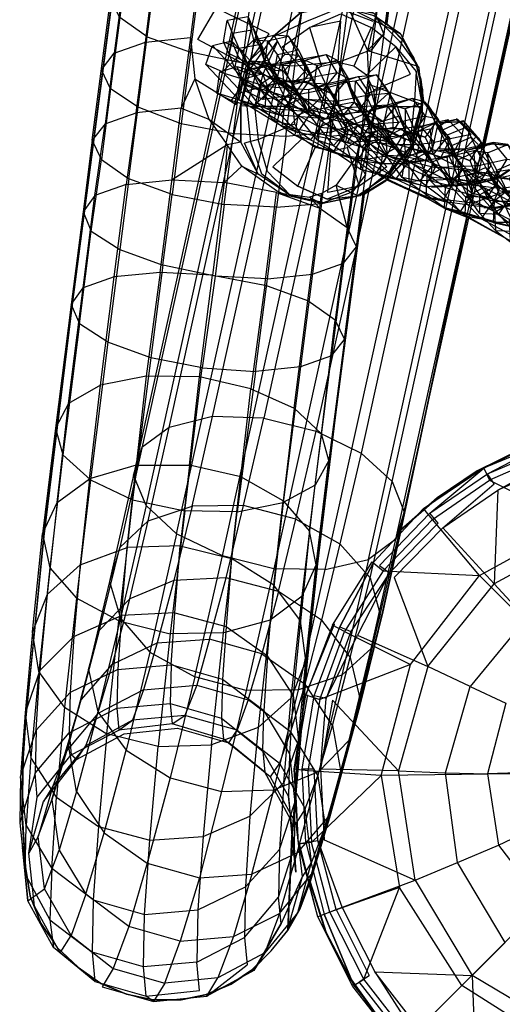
# Model space of a CAD drawing. Header units: metres. Extents: x 0.041 to 0.802, y -0.946 to -0.05.
# Tile 2 of 33: x 0.044 to 0.097, y -0.853 to -0.745. Entities that reach past the tile are written whole.
import ezdxf

# ---------------------------------------------------------------- set-up
doc = ezdxf.new("R2010")
doc.units = ezdxf.units.M
doc.header["$MEASUREMENT"] = 0

# ---------------------------------------------------------------- blocks, each defined once
blk = doc.blocks.new('2ec6b5e0-2e8e-4673-9aa4-a5ee85b61f4b')
at = {"color": 18, "lineweight": 25, "true_color": 0x000000}
for p, q in [((0.07046, -0.74833), (0.06886, -0.74493)), ((0.07066, -0.74983), (0.06946, -0.74633)), ((0.06496, -0.74803), (0.06836, -0.75173)), ((0.06826, -0.74863), (0.06616, -0.74763)), ((0.07056, -0.75023), (0.07176, -0.75223)), ((0.07686, -0.75028), (0.07536, -0.75128)), ((0.06306, -0.75168), (0.06756, -0.75448)), ((0.07966, -0.75203), (0.08276, -0.75733)), ((0.07376, -0.75468), (0.06956, -0.75468)), ((0.08636, -0.76073), (0.08146, -0.75553)), ((0.07786, -0.75958), (0.07966, -0.75918)), ((0.09366, -0.76193), (0.09086, -0.76263)), ((0.07686, -0.76528), (0.08106, -0.76438)), ((0.07096, -0.77348), (0.07196, -0.76568)), ((0.04956, -0.77628), (0.05086, -0.77448)), ((0.08106, -0.81938), (0.07756, -0.83218)), ((0.07126, -0.82778), (0.06616, -0.82368)), ((0.05016, -0.82588), (0.04956, -0.82538)), ((0.07606, -0.82693), (0.07476, -0.82693)), ((0.07576, -0.83838), (0.07896, -0.82728)), ((0.04456, -0.83838), (0.04426, -0.83548)), ((0.08706, -0.83903), (0.09326, -0.84943)), ((0.05216, -0.85008), (0.04836, -0.84698))]:
    blk.add_line(p, q, dxfattribs=at)
for points in [[(0.08136, -0.75628), (0.08236, -0.74848), (0.07896, -0.74978), (0.11466, -0.47608), (0.10966, -0.47658), (0.11316, -0.45188)], [(0.08236, -0.74848), (0.09746, -0.63268), (0.09406, -0.63388), (0.08906, -0.63438), (0.10966, -0.47658), (0.10396, -0.47628), (0.10746, -0.45138)], [(0.08236, -0.74848), (0.08366, -0.74678), (0.08276, -0.74468), (0.09786, -0.62878), (0.09476, -0.62678), (0.11536, -0.46898), (0.11066, -0.46728), (0.07496, -0.74088)], [(0.05786, -0.74708), (0.07296, -0.63128), (0.06996, -0.62918), (0.09056, -0.47138), (0.08956, -0.46928), (0.06896, -0.62708), (0.06996, -0.62918)], [(0.11846, -0.47098), (0.09786, -0.62878), (0.09876, -0.63088), (0.08366, -0.74678)], [(0.07296, -0.75798), (0.07196, -0.76568), (0.07686, -0.76528), (0.07796, -0.75748), (0.07296, -0.75798), (0.07396, -0.75028), (0.06826, -0.74998), (0.08336, -0.63418), (0.07766, -0.63298), (0.09826, -0.47518)], [(0.08136, -0.75628), (0.07796, -0.75748), (0.07896, -0.74978), (0.07396, -0.75028), (0.08906, -0.63438), (0.08336, -0.63418), (0.10396, -0.47628)], [(0.07866, -0.62358), (0.06356, -0.73948), (0.06926, -0.73978), (0.07496, -0.74088), (0.07316, -0.74098), (0.07856, -0.74368), (0.08236, -0.74448), (0.07706, -0.74188), (0.07976, -0.74388), (0.08546, -0.74678)], [(0.06756, -0.75448), (0.06866, -0.75028), (0.07116, -0.74678), (0.06536, -0.74398), (0.06906, -0.74178), (0.06926, -0.73978), (0.08446, -0.62398)], [(0.09476, -0.62678), (0.07966, -0.74258), (0.08276, -0.74468), (0.08186, -0.74858)], [(0.07096, -0.77348), (0.06526, -0.77318), (0.05956, -0.77198), (0.06056, -0.76428), (0.05586, -0.76258), (0.05686, -0.75478), (0.05386, -0.75278), (0.05286, -0.76048), (0.05186, -0.75838), (0.06896, -0.62708)], [(0.06996, -0.62918), (0.05486, -0.74498), (0.05386, -0.74298), (0.05526, -0.74118), (0.05426, -0.74888), (0.05766, -0.74768), (0.05866, -0.73988)], [(0.07296, -0.75798), (0.06726, -0.75768), (0.06826, -0.74998), (0.06256, -0.74878), (0.07766, -0.63298), (0.07296, -0.63128)], [(0.10756, -0.64428), (0.09986, -0.66058), (0.09396, -0.67788), (0.08986, -0.69568), (0.09556, -0.69708), (0.07166, -0.80508)], [(0.08586, -0.79888), (0.10966, -0.69078), (0.10876, -0.69378), (0.11276, -0.67678), (0.10976, -0.67888), (0.11526, -0.66288), (0.12236, -0.64768)], [(0.09296, -0.66268), (0.08876, -0.68048), (0.09436, -0.68068), (0.07056, -0.78868), (0.07626, -0.79008), (0.10006, -0.68198), (0.09436, -0.68068), (0.09846, -0.66298)], [(0.10896, -0.66718), (0.10496, -0.68448), (0.08116, -0.79248), (0.08456, -0.79558), (0.08586, -0.79888), (0.08496, -0.80188), (0.08196, -0.80408), (0.07906, -0.81668), (0.07656, -0.82718), (0.07986, -0.82378), (0.07756, -0.83218), (0.07416, -0.83608)], [(0.07166, -0.80508), (0.06606, -0.80368), (0.08986, -0.69568), (0.08496, -0.69328), (0.08916, -0.67528)], [(0.08798, -0.75423), (0.08976, -0.75651), (0.09155, -0.75612), (0.09395, -0.75813), (0.0945, -0.75902), (0.10973, -0.69114), (0.11341, -0.67535), (0.10941, -0.67865), (0.10512, -0.68154), (0.10056, -0.684), (0.09579, -0.68601), (0.0915, -0.68754), (0.08398, -0.74563), (0.08565, -0.74736), (0.0869, -0.74942), (0.08769, -0.7517), (0.08796, -0.7541)], [(0.08116, -0.79248), (0.07886, -0.80238), (0.07686, -0.81068), (0.07216, -0.80758), (0.06646, -0.80608), (0.06836, -0.79818), (0.07056, -0.78868), (0.06496, -0.78848), (0.08876, -0.68048)], [(0.06037, -0.69431), (0.04969, -0.776), (0.04656, -0.80155), (0.04461, -0.82129), (0.04431, -0.82571), (0.04417, -0.83166), (0.04455, -0.83761), (0.04506, -0.84075), (0.04623, -0.84371), (0.04802, -0.84635), (0.05033, -0.84854), (0.05279, -0.85026), (0.05556, -0.85145), (0.0585, -0.85206), (0.06151, -0.85205), (0.06432, -0.85147), (0.06696, -0.85036), (0.06933, -0.84876), (0.07135, -0.84673), (0.07317, -0.8445), (0.07362, -0.83427), (0.07451, -0.82408), (0.07523, -0.81555), (0.0764, -0.8045), (0.07835, -0.78827), (0.08147, -0.76423), (0.08384, -0.76275), (0.08576, -0.76073), (0.08712, -0.75829), (0.08783, -0.75559), (0.08785, -0.7528), (0.08718, -0.75009), (0.08585, -0.74764), (0.08395, -0.74559), (0.09219, -0.68189)], [(0.08116, -0.68388), (0.05486, -0.80278), (0.05796, -0.79988), (0.06026, -0.78968), (0.08416, -0.68168)], [(0.08456, -0.79558), (0.10836, -0.68758), (0.10496, -0.68448)], [(0.05776, -0.79818), (0.08156, -0.69018), (0.08016, -0.68688), (0.05636, -0.79488), (0.05726, -0.79188)], [(0.06086, -0.69085), (0.04972, -0.77604), (0.04659, -0.80158), (0.04464, -0.82133), (0.04434, -0.82574), (0.04421, -0.8317), (0.04458, -0.83764), (0.04509, -0.84078), (0.04626, -0.84374), (0.04805, -0.84638), (0.05036, -0.84857), (0.05282, -0.85029), (0.05559, -0.85148), (0.05853, -0.85209), (0.06154, -0.85209), (0.06435, -0.85151), (0.06699, -0.85039), (0.06936, -0.84879), (0.07138, -0.84676), (0.0732, -0.84453), (0.07365, -0.83431), (0.07454, -0.82411), (0.07526, -0.81558), (0.07643, -0.80454), (0.07838, -0.78831), (0.0815, -0.76426), (0.08387, -0.76278), (0.08579, -0.76076), (0.08715, -0.75832), (0.08787, -0.75563), (0.08788, -0.75283), (0.08721, -0.75013), (0.08588, -0.74767), (0.08398, -0.74563), (0.0915, -0.68754)], [(0.07726, -0.80518), (0.07166, -0.80508), (0.06866, -0.81838), (0.06306, -0.81688), (0.06606, -0.80368), (0.06106, -0.80128), (0.08496, -0.69328), (0.08156, -0.69018)], [(0.08216, -0.80608), (0.08326, -0.81008), (0.08226, -0.81378), (0.08496, -0.80188), (0.10876, -0.69378)], [(0.07986, -0.82378), (0.08226, -0.81378), (0.07906, -0.81668), (0.07436, -0.81828), (0.07726, -0.80518), (0.08196, -0.80408), (0.10576, -0.69608)], [(0.07726, -0.80518), (0.10116, -0.69718), (0.10576, -0.69608)], [(0.06356, -0.73948), (0.06256, -0.74718), (0.06306, -0.75168), (0.06456, -0.75608), (0.06806, -0.75858)], [(0.07156, -0.74708), (0.06916, -0.75048), (0.06336, -0.74738), (0.06536, -0.74398), (0.06356, -0.73948)], [(0.07316, -0.74098), (0.06906, -0.74178), (0.07456, -0.74448), (0.07156, -0.74708), (0.07526, -0.74538)], [(0.07496, -0.74088), (0.07966, -0.74258), (0.07976, -0.74388), (0.08186, -0.74858), (0.08736, -0.75028)], [(0.07156, -0.74708), (0.07456, -0.74448), (0.07856, -0.74368), (0.08256, -0.74478), (0.08546, -0.74678), (0.08736, -0.75028)], [(0.05486, -0.74498), (0.05386, -0.75278), (0.05286, -0.75068), (0.05426, -0.74888), (0.05326, -0.75658), (0.05666, -0.75538), (0.05556, -0.76318)], [(0.07196, -0.76568), (0.06626, -0.76538), (0.06726, -0.75768), (0.06156, -0.75658), (0.05686, -0.75478), (0.05786, -0.74708), (0.05486, -0.74498)], [(0.06886, -0.74493), (0.06656, -0.74533), (0.06716, -0.74673), (0.06786, -0.74833), (0.06736, -0.75053), (0.06946, -0.75133)], [(0.06946, -0.74743), (0.06886, -0.74493), (0.06946, -0.74633), (0.06716, -0.74673), (0.06676, -0.74893), (0.06736, -0.75053), (0.06836, -0.75233)], [(0.07616, -0.75918), (0.07476, -0.75818), (0.07396, -0.75658), (0.07376, -0.75468), (0.07426, -0.75288), (0.07536, -0.75128), (0.07256, -0.74818), (0.07556, -0.74608), (0.07896, -0.74458), (0.08226, -0.74608)], [(0.07526, -0.74538), (0.07876, -0.74398), (0.08246, -0.74538)], [(0.08546, -0.74678), (0.08256, -0.74478), (0.08536, -0.74758), (0.08746, -0.75048), (0.08786, -0.75458)], [(0.07176, -0.75493), (0.07036, -0.75303), (0.07206, -0.75143), (0.07066, -0.74983), (0.07046, -0.74833), (0.06876, -0.74993), (0.06676, -0.74893), (0.06616, -0.74763), (0.06656, -0.74533)], [(0.08176, -0.75128), (0.08036, -0.75028), (0.07866, -0.74988), (0.07896, -0.74538), (0.07556, -0.74608), (0.07686, -0.75028), (0.07866, -0.74988)], [(0.05786, -0.74708), (0.06256, -0.74878), (0.06156, -0.75658), (0.06056, -0.76428), (0.06626, -0.76538), (0.06526, -0.77318)], [(0.06946, -0.75133), (0.06876, -0.74993), (0.06826, -0.74863), (0.06946, -0.74743), (0.07166, -0.74693)], [(0.07006, -0.74793), (0.06946, -0.74633), (0.07046, -0.74833), (0.06946, -0.74743), (0.07096, -0.74753), (0.07326, -0.74703), (0.07166, -0.74693), (0.07286, -0.74903)], [(0.07166, -0.75133), (0.07206, -0.74903), (0.07436, -0.74853), (0.07326, -0.74703), (0.07436, -0.74913), (0.07536, -0.75053), (0.07686, -0.75363), (0.07586, -0.75183)], [(0.08256, -0.75288), (0.08176, -0.75128), (0.08496, -0.74818), (0.08226, -0.74608), (0.08036, -0.75028)], [(0.08366, -0.74678), (0.08266, -0.75448), (0.08166, -0.75608), (0.08206, -0.75228), (0.08266, -0.75448)], [(0.08746, -0.75048), (0.08776, -0.75448), (0.08206, -0.75228), (0.08186, -0.74858), (0.08366, -0.74678)], [(0.06306, -0.75168), (0.06156, -0.75488), (0.05666, -0.75538), (0.05766, -0.74768), (0.06256, -0.74718), (0.06156, -0.75488)], [(0.06956, -0.75463), (0.06606, -0.75093), (0.06426, -0.75013), (0.06496, -0.74803), (0.06706, -0.74753), (0.06776, -0.74923)], [(0.08396, -0.75453), (0.07966, -0.75483), (0.08076, -0.75673), (0.07966, -0.75863), (0.07426, -0.75753), (0.07556, -0.75563), (0.07116, -0.75293), (0.07046, -0.75113), (0.06706, -0.74753)], [(0.07006, -0.74793), (0.07106, -0.74963), (0.06886, -0.75023), (0.06786, -0.74833), (0.07006, -0.74793), (0.07066, -0.74983), (0.06946, -0.75133), (0.07036, -0.75303), (0.06836, -0.75233)], [(0.07716, -0.76518), (0.07346, -0.76438), (0.07036, -0.76208), (0.06916, -0.75858), (0.06876, -0.75468), (0.06976, -0.75088), (0.07206, -0.74758), (0.07046, -0.75118), (0.07426, -0.75288)], [(0.06946, -0.74743), (0.06916, -0.74973), (0.07066, -0.74983), (0.07166, -0.75133)], [(0.07586, -0.75183), (0.07366, -0.75233), (0.07206, -0.74903), (0.07096, -0.74753), (0.07066, -0.74983), (0.07276, -0.75083), (0.07126, -0.75073)], [(0.08276, -0.75468), (0.08256, -0.75288), (0.08656, -0.75118), (0.08496, -0.74818)], [(0.08496, -0.74818), (0.08716, -0.75088), (0.08696, -0.75468)], [(0.06606, -0.75093), (0.06776, -0.74923), (0.07116, -0.75293), (0.06956, -0.75463), (0.07426, -0.75753)], [(0.06856, -0.75303), (0.07276, -0.75193), (0.07256, -0.75013), (0.07506, -0.74963), (0.07736, -0.74903)], [(0.07376, -0.75223), (0.07276, -0.75083), (0.07436, -0.74913), (0.07286, -0.74903), (0.07126, -0.75073), (0.06916, -0.74973)], [(0.07046, -0.75393), (0.07176, -0.75223), (0.07576, -0.75153), (0.07446, -0.75333), (0.07706, -0.75283), (0.07856, -0.75103), (0.07736, -0.74903), (0.07856, -0.74963), (0.07966, -0.75203), (0.08146, -0.75553), (0.07966, -0.75633)], [(0.08136, -0.75923), (0.08106, -0.76153), (0.07636, -0.75833), (0.07816, -0.75893), (0.07526, -0.75523), (0.07376, -0.75223), (0.07536, -0.75053), (0.07436, -0.74853), (0.07586, -0.75183), (0.07886, -0.75553), (0.07976, -0.75723), (0.07816, -0.75893), (0.08276, -0.76203), (0.08106, -0.76153), (0.08636, -0.76283), (0.09086, -0.76263), (0.09286, -0.76313)], [(0.07976, -0.75163), (0.07856, -0.75103), (0.07576, -0.75153), (0.07456, -0.74953), (0.07736, -0.74903)], [(0.06426, -0.75013), (0.06786, -0.75393), (0.06956, -0.75463)], [(0.06546, -0.75323), (0.06576, -0.75093), (0.06766, -0.75033), (0.07276, -0.75193), (0.07086, -0.75253), (0.07546, -0.75283)], [(0.06706, -0.75403), (0.07236, -0.75563), (0.07066, -0.75483), (0.06546, -0.75323), (0.06706, -0.75403), (0.06836, -0.75223), (0.06766, -0.75033)], [(0.06836, -0.75233), (0.06886, -0.75023), (0.07026, -0.75223), (0.06986, -0.75433), (0.07176, -0.75493)], [(0.07336, -0.75323), (0.07206, -0.75143), (0.07106, -0.74963), (0.07166, -0.75133)], [(0.07496, -0.75193), (0.07506, -0.74963), (0.07636, -0.75023), (0.07856, -0.74963), (0.07976, -0.75163)], [(0.07606, -0.75253), (0.07636, -0.75023), (0.07746, -0.75263), (0.07966, -0.75633), (0.08346, -0.76003), (0.08486, -0.75923), (0.08636, -0.76073), (0.09056, -0.76023)], [(0.06576, -0.75093), (0.07086, -0.75253), (0.07066, -0.75483), (0.07546, -0.75523), (0.07546, -0.75283)], [(0.07046, -0.75118), (0.06916, -0.75048), (0.06806, -0.75458), (0.06956, -0.75468)], [(0.07786, -0.75553), (0.07966, -0.75483), (0.07476, -0.75383), (0.07046, -0.75113), (0.06836, -0.75173)], [(0.07496, -0.75193), (0.07276, -0.75193), (0.07446, -0.75333), (0.07046, -0.75393), (0.06856, -0.75303), (0.06866, -0.75073)], [(0.07046, -0.75118), (0.06956, -0.75468), (0.06996, -0.75828), (0.07396, -0.75658)], [(0.07336, -0.75323), (0.07166, -0.75133), (0.07026, -0.75223), (0.07216, -0.75403), (0.07166, -0.75623)], [(0.07376, -0.75223), (0.07166, -0.75133), (0.07326, -0.75453), (0.07636, -0.75833), (0.07676, -0.75623)], [(0.07166, -0.75133), (0.07416, -0.75323), (0.07216, -0.75403), (0.07426, -0.75563), (0.07666, -0.75693), (0.07976, -0.75723)], [(0.08146, -0.75553), (0.08046, -0.75423), (0.08056, -0.75193), (0.07876, -0.75213), (0.07546, -0.75283), (0.07736, -0.75223), (0.08086, -0.75143), (0.08216, -0.75343), (0.08416, -0.75323), (0.08506, -0.75453), (0.08596, -0.75733), (0.08906, -0.76103), (0.09326, -0.76413)], [(0.08386, -0.75263), (0.08286, -0.75123), (0.08416, -0.75323), (0.08196, -0.75523), (0.08086, -0.75523), (0.07876, -0.75453), (0.07876, -0.75213), (0.08086, -0.75143)], [(0.08086, -0.75143), (0.08286, -0.75123), (0.08056, -0.75193), (0.08166, -0.75333), (0.08306, -0.75643), (0.08596, -0.76033)], [(0.08686, -0.75868), (0.08786, -0.75458), (0.08716, -0.75088)], [(0.06836, -0.75173), (0.06786, -0.75393), (0.07256, -0.75683), (0.07426, -0.75753)], [(0.06836, -0.75173), (0.07286, -0.75453), (0.07786, -0.75553), (0.08196, -0.75523)], [(0.08276, -0.75733), (0.08046, -0.75423), (0.07876, -0.75453), (0.07546, -0.75523), (0.07736, -0.75603), (0.07236, -0.75563), (0.07366, -0.75383), (0.06836, -0.75223)], [(0.06836, -0.75233), (0.06986, -0.75433), (0.07166, -0.75623)], [(0.07676, -0.75623), (0.07366, -0.75233), (0.07326, -0.75453), (0.07526, -0.75523), (0.07686, -0.75363), (0.07976, -0.75723)], [(0.07606, -0.75253), (0.07496, -0.75193), (0.07706, -0.75283), (0.07826, -0.75343), (0.07976, -0.75163), (0.08046, -0.75423)], [(0.09336, -0.76523), (0.08826, -0.76463), (0.08316, -0.76223), (0.07926, -0.75853), (0.07716, -0.75483), (0.07926, -0.75563), (0.07826, -0.75343), (0.07606, -0.75253), (0.07716, -0.75483), (0.07746, -0.75263), (0.07966, -0.75203), (0.08046, -0.75423)], [(0.08456, -0.75883), (0.08196, -0.75853), (0.07946, -0.75763), (0.07706, -0.75643), (0.07506, -0.75493), (0.07336, -0.75323), (0.07176, -0.75493), (0.07346, -0.75673), (0.07506, -0.75493), (0.07416, -0.75323), (0.07626, -0.75483)], [(0.08386, -0.75263), (0.08166, -0.75333), (0.08146, -0.75553), (0.08356, -0.75633), (0.08506, -0.75453), (0.08386, -0.75263), (0.08526, -0.75573), (0.08596, -0.75733)], [(0.06806, -0.75858), (0.06806, -0.75458), (0.06806, -0.75858), (0.06656, -0.75888)], [(0.07786, -0.75553), (0.07776, -0.75793), (0.07256, -0.75683), (0.07286, -0.75453), (0.07476, -0.75383), (0.07556, -0.75563)], [(0.08816, -0.75423), (0.08676, -0.75383), (0.08816, -0.75573), (0.08526, -0.75643), (0.08076, -0.75673), (0.07556, -0.75563)], [(0.07716, -0.76518), (0.08076, -0.76438), (0.08426, -0.76208), (0.08066, -0.76018), (0.08166, -0.76218), (0.08266, -0.75448)], [(0.08676, -0.75383), (0.08396, -0.75453), (0.08526, -0.75643), (0.08406, -0.75833), (0.07966, -0.75863), (0.07776, -0.75793), (0.08206, -0.75753)], [(0.08636, -0.76073), (0.08276, -0.75733), (0.08126, -0.75913), (0.07926, -0.75563), (0.08046, -0.75423), (0.08196, -0.75523)], [(0.08266, -0.75448), (0.08136, -0.75628), (0.08026, -0.76398), (0.08166, -0.76218)], [(0.08066, -0.76018), (0.08166, -0.75608), (0.08676, -0.75858), (0.08776, -0.75448)], [(0.08676, -0.75383), (0.08466, -0.75453), (0.08196, -0.75523), (0.08396, -0.75453)], [(0.08396, -0.76265), (0.08845, -0.76474), (0.0904, -0.76585), (0.09219, -0.76635), (0.09693, -0.76903)], [(0.1005, -0.76496), (0.09581, -0.76574), (0.09453, -0.76568), (0.09581, -0.76574), (0.1005, -0.76496)], [(0.09732, -0.76161), (0.09592, -0.76256), (0.09341, -0.76317), (0.08884, -0.76345), (0.09341, -0.76317), (0.09592, -0.76256), (0.09732, -0.76161)], [(0.09726, -0.75894), (0.09548, -0.75877), (0.09447, -0.75899), (0.09274, -0.75944), (0.09447, -0.75899), (0.09392, -0.7581), (0.09235, -0.75631), (0.08973, -0.75648), (0.08845, -0.75447)], [(0.08399, -0.76269), (0.08848, -0.76477), (0.09043, -0.76588), (0.09222, -0.76639), (0.09696, -0.76906)], [(0.10053, -0.76499), (0.09584, -0.76577), (0.09456, -0.76572), (0.09584, -0.76577), (0.10053, -0.76499)], [(0.09735, -0.76165), (0.09595, -0.76259), (0.09344, -0.76321), (0.08887, -0.76349), (0.09344, -0.76321), (0.09595, -0.76259), (0.09735, -0.76165)], [(0.09729, -0.75897), (0.09551, -0.7588), (0.0945, -0.75902), (0.09278, -0.75947), (0.0945, -0.75902), (0.09395, -0.75813), (0.09238, -0.75635), (0.08976, -0.75651), (0.08848, -0.75451)], [(0.08466, -0.75693), (0.08466, -0.75453), (0.08596, -0.75493), (0.08596, -0.75733), (0.08686, -0.75933)], [(0.08816, -0.75423), (0.08596, -0.75493), (0.08696, -0.75713), (0.08926, -0.75643)], [(0.09116, -0.75993), (0.08926, -0.75643), (0.09046, -0.75813), (0.08956, -0.75603), (0.08816, -0.75423), (0.08926, -0.75643)], [(0.06356, -0.78418), (0.06496, -0.77308), (0.05926, -0.77278), (0.06156, -0.75488), (0.06456, -0.75608)], [(0.08176, -0.76043), (0.08166, -0.75803), (0.07976, -0.75723), (0.08096, -0.75673), (0.07856, -0.75593), (0.07626, -0.75483), (0.07426, -0.75563), (0.07396, -0.75783), (0.07566, -0.75833), (0.07346, -0.75673), (0.07166, -0.75623)], [(0.07626, -0.75483), (0.07706, -0.75643), (0.07566, -0.75833), (0.07816, -0.75963), (0.07646, -0.75913), (0.07666, -0.75693), (0.07856, -0.75593)], [(0.08136, -0.75923), (0.07676, -0.75623), (0.07886, -0.75553), (0.08316, -0.75833), (0.08136, -0.75923), (0.08636, -0.76073), (0.08636, -0.76283)], [(0.08206, -0.75753), (0.08196, -0.75523), (0.08356, -0.75633), (0.08486, -0.75923), (0.08146, -0.75553), (0.08276, -0.75733)], [(0.09556, -0.76733), (0.09026, -0.76573), (0.08566, -0.76243), (0.08286, -0.75853), (0.08146, -0.75553)], [(0.08226, -0.75658), (0.08276, -0.75468), (0.08696, -0.75468)], [(0.05216, -0.76438), (0.05326, -0.75658), (0.05186, -0.75838)], [(0.06456, -0.75608), (0.06656, -0.75888), (0.06056, -0.76268), (0.06626, -0.76298), (0.06496, -0.77308), (0.07066, -0.77418)], [(0.07166, -0.75623), (0.07396, -0.75783), (0.07646, -0.75913), (0.07916, -0.76003)], [(0.08336, -0.75713), (0.08096, -0.75673), (0.08196, -0.75853), (0.08086, -0.76053), (0.07816, -0.75963), (0.07946, -0.75763), (0.07856, -0.75593)], [(0.09006, -0.76503), (0.08496, -0.76263), (0.08126, -0.75913), (0.07926, -0.75853), (0.07966, -0.75633)], [(0.08116, -0.75818), (0.08226, -0.75658), (0.08606, -0.75828)], [(0.08306, -0.75643), (0.08286, -0.75853), (0.08486, -0.75923), (0.08756, -0.76283), (0.08906, -0.76103), (0.08806, -0.75943), (0.09226, -0.76153), (0.09566, -0.76503), (0.10026, -0.76743)], [(0.08306, -0.75643), (0.08526, -0.75573), (0.08806, -0.75943), (0.08596, -0.76033), (0.09036, -0.76353), (0.09566, -0.76503), (0.09556, -0.76733)], [(0.08736, -0.75743), (0.08576, -0.75783), (0.08766, -0.75683), (0.08566, -0.75713), (0.08336, -0.75713), (0.08456, -0.75883), (0.08696, -0.75883), (0.08916, -0.75863), (0.08766, -0.75683), (0.08936, -0.75643), (0.08736, -0.75743), (0.08866, -0.75713), (0.08896, -0.75943), (0.08636, -0.76073), (0.09116, -0.76303), (0.09016, -0.76133)], [(0.09616, -0.76273), (0.09476, -0.76133), (0.09386, -0.75953), (0.09316, -0.75803), (0.09266, -0.75693), (0.09156, -0.75603), (0.09316, -0.75773), (0.09086, -0.75823), (0.08916, -0.75863), (0.08816, -0.76063), (0.08606, -0.76093), (0.08356, -0.76093), (0.08456, -0.75883)], [(0.08816, -0.75573), (0.08956, -0.75603), (0.08816, -0.75803), (0.08596, -0.75733), (0.08486, -0.75923), (0.09016, -0.76133), (0.09496, -0.76193), (0.09626, -0.76363), (0.10036, -0.76303), (0.10276, -0.76253), (0.10116, -0.76083), (0.10236, -0.76163), (0.10386, -0.76333), (0.10496, -0.76593)], [(0.08816, -0.75573), (0.08686, -0.75763), (0.08816, -0.75803), (0.08906, -0.75993), (0.09046, -0.75813), (0.09226, -0.76153), (0.09706, -0.76393), (0.09566, -0.76503), (0.09986, -0.76503)], [(0.09376, -0.75793), (0.09246, -0.75933), (0.09116, -0.75993), (0.09226, -0.75783), (0.09066, -0.75613), (0.08946, -0.75703), (0.09056, -0.75783), (0.09106, -0.75893), (0.09166, -0.76053), (0.09266, -0.76233), (0.09406, -0.76433)], [(0.09496, -0.75973), (0.09346, -0.75953), (0.09556, -0.75863), (0.09246, -0.75933), (0.08976, -0.75933), (0.09006, -0.75723), (0.09226, -0.75623), (0.09376, -0.75793)], [(0.08176, -0.76043), (0.07916, -0.76003), (0.08086, -0.76053), (0.08356, -0.76093), (0.08176, -0.76043), (0.08406, -0.76003), (0.07976, -0.75723), (0.07916, -0.76003)], [(0.08606, -0.76093), (0.08696, -0.75883), (0.08566, -0.75713), (0.08386, -0.75803), (0.08166, -0.75803), (0.08336, -0.75713)], [(0.08466, -0.75693), (0.08686, -0.75763), (0.08406, -0.75833), (0.08206, -0.75753), (0.08466, -0.75693), (0.08596, -0.75733)], [(0.08636, -0.76283), (0.08816, -0.76343), (0.08276, -0.76203), (0.08406, -0.76003), (0.08386, -0.75803), (0.08576, -0.75783), (0.08606, -0.76013), (0.08406, -0.76003), (0.08926, -0.76133)], [(0.08736, -0.75743), (0.08806, -0.75963), (0.08606, -0.76013), (0.08816, -0.76063), (0.08986, -0.76023)], [(0.09116, -0.75993), (0.08896, -0.76073), (0.08696, -0.75713), (0.08686, -0.75933)], [(0.09406, -0.76433), (0.09406, -0.76633), (0.09276, -0.76443), (0.09496, -0.76463), (0.09406, -0.76303), (0.09536, -0.76113), (0.09466, -0.75963), (0.09426, -0.75863), (0.09266, -0.75693), (0.09056, -0.75783), (0.09076, -0.76013), (0.09126, -0.76123), (0.09346, -0.76163), (0.09466, -0.75963)], [(0.05186, -0.75838), (0.05086, -0.76618), (0.05176, -0.76828), (0.05486, -0.77028), (0.05356, -0.78038)], [(0.06816, -0.76118), (0.06656, -0.75888), (0.06626, -0.76298)], [(0.07306, -0.76438), (0.07196, -0.76388), (0.06816, -0.76118), (0.06996, -0.76208), (0.06806, -0.75858)], [(0.07346, -0.76438), (0.07096, -0.76178), (0.06996, -0.75828), (0.06846, -0.75868)], [(0.07346, -0.76438), (0.06996, -0.76208), (0.06846, -0.75868)], [(0.07476, -0.75818), (0.07156, -0.76128), (0.07426, -0.76338), (0.07746, -0.76478), (0.08106, -0.76438), (0.08426, -0.76178), (0.08606, -0.75828)], [(0.08396, -0.76128), (0.08116, -0.75818), (0.07966, -0.75918), (0.08096, -0.76338), (0.07756, -0.76408), (0.07786, -0.75958), (0.07616, -0.75918)], [(0.08686, -0.75868), (0.08426, -0.76208), (0.08686, -0.75868), (0.08426, -0.76178), (0.08106, -0.76438)], [(0.08986, -0.76023), (0.08806, -0.75963), (0.08316, -0.75833), (0.08406, -0.76003), (0.08606, -0.76093)], [(0.08926, -0.76133), (0.09396, -0.76113), (0.09246, -0.75933), (0.09376, -0.75793)], [(0.09796, -0.76793), (0.09576, -0.76623), (0.09406, -0.76433), (0.09606, -0.76323), (0.09476, -0.76133), (0.09266, -0.76233), (0.09276, -0.76443), (0.09186, -0.76263), (0.09406, -0.76303), (0.09346, -0.76163), (0.09306, -0.76063), (0.09036, -0.75953), (0.09306, -0.76063), (0.09426, -0.75863)], [(0.09406, -0.76633), (0.09616, -0.76643), (0.09496, -0.76463), (0.09616, -0.76273), (0.09536, -0.76113), (0.09386, -0.75953), (0.09166, -0.76053), (0.09186, -0.76263), (0.09126, -0.76123), (0.09106, -0.75893), (0.09316, -0.75803), (0.09466, -0.75963)], [(0.09496, -0.75973), (0.09716, -0.75883), (0.09556, -0.75863), (0.09706, -0.76043), (0.09586, -0.76243), (0.09286, -0.76313), (0.09396, -0.76113), (0.09706, -0.76043), (0.09856, -0.76063), (0.09716, -0.75883), (0.09806, -0.76073), (0.09986, -0.76413)], [(0.08396, -0.76128), (0.08096, -0.76338), (0.07746, -0.76478), (0.07426, -0.76338), (0.07616, -0.75918)], [(0.09246, -0.76663), (0.08876, -0.76283), (0.08686, -0.75933), (0.08906, -0.75993), (0.09086, -0.76333), (0.08876, -0.76283), (0.08896, -0.76073), (0.09256, -0.76453), (0.09456, -0.76353)], [(0.09086, -0.76263), (0.09056, -0.76023), (0.09246, -0.75933), (0.08806, -0.75963), (0.08926, -0.76133), (0.08816, -0.76343), (0.09286, -0.76313)], [(0.09366, -0.76193), (0.09346, -0.75953), (0.09056, -0.76023)], [(0.09456, -0.76353), (0.09116, -0.75993), (0.09226, -0.76153), (0.09086, -0.76333), (0.09426, -0.76693)], [(0.09986, -0.76413), (0.09766, -0.76513), (0.09596, -0.76163), (0.09496, -0.75973), (0.09506, -0.76203), (0.09366, -0.76193), (0.09586, -0.76243), (0.09736, -0.76263), (0.09856, -0.76063), (0.09956, -0.76243), (0.10116, -0.76563), (0.09986, -0.76413), (0.10306, -0.76783), (0.10756, -0.77053), (0.11246, -0.77153)], [(0.05176, -0.76828), (0.05286, -0.76048), (0.05586, -0.76258), (0.05486, -0.77028), (0.05956, -0.77198), (0.05826, -0.78208), (0.05356, -0.78038), (0.05166, -0.79538), (0.05016, -0.80828)], [(0.06526, -0.77318), (0.06386, -0.78318), (0.06966, -0.78358), (0.07096, -0.77348), (0.07586, -0.77298), (0.07926, -0.77178), (0.07796, -0.78188), (0.07936, -0.78008), (0.08066, -0.76998), (0.07966, -0.76788), (0.08066, -0.76018)], [(0.08066, -0.76018), (0.07846, -0.76328), (0.08076, -0.76438)], [(0.09016, -0.76133), (0.08836, -0.76233), (0.08346, -0.76003), (0.08316, -0.76223), (0.08496, -0.76263), (0.08636, -0.76073)], [(0.09836, -0.76563), (0.09326, -0.76413), (0.09196, -0.76613), (0.08756, -0.76283), (0.08566, -0.76243), (0.08596, -0.76033)], [(0.09766, -0.76723), (0.09606, -0.76383), (0.09826, -0.76433), (0.09736, -0.76263), (0.09506, -0.76203), (0.09606, -0.76383), (0.09596, -0.76163), (0.09806, -0.76073), (0.09956, -0.76243), (0.09826, -0.76433), (0.09986, -0.76753)], [(0.07066, -0.77418), (0.07196, -0.76408), (0.06626, -0.76298), (0.06816, -0.76118)], [(0.09006, -0.76503), (0.08826, -0.76463), (0.08836, -0.76233), (0.09316, -0.76283), (0.09686, -0.76233), (0.09906, -0.76183), (0.10026, -0.76263)], [(0.10016, -0.76733), (0.09556, -0.76733), (0.09736, -0.76773), (0.09196, -0.76613), (0.09026, -0.76573), (0.09036, -0.76353), (0.09226, -0.76153), (0.09326, -0.76413)], [(0.09336, -0.76523), (0.09316, -0.76283), (0.09496, -0.76193), (0.09886, -0.76133)], [(0.05556, -0.76318), (0.05216, -0.76438), (0.05086, -0.76618), (0.04956, -0.77628), (0.05046, -0.77838), (0.05176, -0.76828)], [(0.05926, -0.77278), (0.05426, -0.77328), (0.05556, -0.76318), (0.06056, -0.76268)], [(0.08026, -0.76398), (0.07926, -0.77178), (0.08066, -0.76998), (0.08166, -0.76218)], [(0.10486, -0.76323), (0.10166, -0.76393), (0.09706, -0.76393), (0.09336, -0.76523), (0.09536, -0.76573), (0.09936, -0.76503), (0.09706, -0.76393), (0.09936, -0.76413)], [(0.09406, -0.76633), (0.09586, -0.76823), (0.09576, -0.76623), (0.09776, -0.76503), (0.09606, -0.76323), (0.09746, -0.76453), (0.09616, -0.76273)], [(0.07196, -0.76408), (0.07666, -0.76578), (0.07686, -0.76418), (0.07686, -0.76528), (0.07306, -0.76438)], [(0.07196, -0.76408), (0.07556, -0.76458), (0.07686, -0.76528)], [(0.08026, -0.76398), (0.07686, -0.76528), (0.07456, -0.78308)], [(0.07966, -0.76788), (0.07836, -0.77798), (0.07536, -0.77588), (0.07666, -0.76578), (0.07966, -0.76788), (0.07846, -0.76328)], [(0.07846, -0.76328), (0.07686, -0.76418), (0.07556, -0.76458), (0.07666, -0.76578)], [(0.09926, -0.76963), (0.09426, -0.76693), (0.09566, -0.76503), (0.09456, -0.76353), (0.09916, -0.76593), (0.09736, -0.76703), (0.10236, -0.76783)], [(0.05926, -0.77278), (0.05776, -0.78408), (0.05276, -0.78508), (0.05426, -0.77328), (0.05086, -0.77448), (0.05216, -0.76438)], [(0.09926, -0.76963), (0.09746, -0.76933), (0.09736, -0.76703), (0.09256, -0.76453), (0.09246, -0.76663), (0.09426, -0.76693)], [(0.09906, -0.76623), (0.09746, -0.76453), (0.09616, -0.76643), (0.09786, -0.76833)], [(0.09246, -0.76663), (0.09746, -0.76933), (0.10266, -0.77013), (0.10236, -0.76783)], [(0.09786, -0.76833), (0.09586, -0.76823), (0.09806, -0.76993), (0.09996, -0.76993), (0.10246, -0.77123)], [(0.04696, -0.80788), (0.05056, -0.80468), (0.05566, -0.80278), (0.05666, -0.79378), (0.05156, -0.79528), (0.05276, -0.78508), (0.04926, -0.78708), (0.05086, -0.77448)], [(0.07066, -0.77418), (0.06916, -0.78548), (0.07386, -0.78758), (0.07266, -0.79768), (0.07556, -0.80098), (0.07456, -0.81078), (0.07376, -0.81888), (0.07096, -0.81458)], [(0.07556, -0.80098), (0.07686, -0.79038), (0.07386, -0.78758), (0.07536, -0.77588), (0.07066, -0.77418)], [(0.04956, -0.77628), (0.04786, -0.78978), (0.04646, -0.80128), (0.04726, -0.80498), (0.05016, -0.80828), (0.04886, -0.82018), (0.05346, -0.82308), (0.05256, -0.83318), (0.05816, -0.83468), (0.05906, -0.82448), (0.06486, -0.82428)], [(0.05356, -0.78038), (0.05046, -0.77838), (0.04866, -0.79268), (0.05166, -0.79538), (0.05626, -0.79758), (0.05476, -0.81078)], [(0.07126, -0.81068), (0.06616, -0.81208), (0.06766, -0.79888), (0.06196, -0.79878), (0.06386, -0.78318), (0.05826, -0.78208), (0.05626, -0.79758), (0.06196, -0.79878), (0.06036, -0.81218)], [(0.07476, -0.80808), (0.07626, -0.80468), (0.07766, -0.79328), (0.07616, -0.79598), (0.07796, -0.78188), (0.07456, -0.78308), (0.07266, -0.79788)], [(0.07456, -0.78308), (0.06966, -0.78358), (0.06766, -0.79888), (0.07266, -0.79788), (0.07126, -0.81068)], [(0.07096, -0.81458), (0.07166, -0.80688), (0.06706, -0.80398), (0.06806, -0.79508), (0.06246, -0.79378), (0.06356, -0.78418), (0.05776, -0.78408), (0.05666, -0.79378)], [(0.07516, -0.81508), (0.07456, -0.81078), (0.07166, -0.80688), (0.07266, -0.79768), (0.06806, -0.79508), (0.06916, -0.78548), (0.06356, -0.78418)], [(0.04806, -0.79788), (0.04926, -0.78708), (0.04786, -0.78978), (0.04866, -0.79268), (0.04726, -0.80498), (0.04606, -0.81628), (0.04536, -0.81198)], [(0.07216, -0.80758), (0.07406, -0.79968), (0.06836, -0.79818), (0.06276, -0.79828), (0.06496, -0.78848), (0.06026, -0.78968), (0.05726, -0.79188)], [(0.09851, -0.79218), (0.09379, -0.79451), (0.08942, -0.79745), (0.08548, -0.80093), (0.08349, -0.80986), (0.08103, -0.81995), (0.07774, -0.83217), (0.07557, -0.83931), (0.07732, -0.84483), (0.0799, -0.84974), (0.08314, -0.85425)], [(0.09854, -0.7921), (0.09382, -0.79443), (0.08945, -0.79737), (0.08551, -0.80085), (0.08352, -0.80978), (0.08106, -0.81987), (0.07777, -0.83209), (0.0756, -0.83923), (0.07735, -0.84475), (0.07993, -0.84966), (0.08317, -0.85417)], [(0.07736, -0.81923), (0.07606, -0.81893), (0.07886, -0.81143), (0.08256, -0.80433), (0.08796, -0.79853), (0.09446, -0.79413), (0.10166, -0.79113), (0.10896, -0.78933)], [(0.07406, -0.79968), (0.07626, -0.79008), (0.08116, -0.79248)], [(0.08956, -0.80013), (0.08866, -0.79903), (0.09496, -0.79473), (0.10186, -0.79113), (0.10206, -0.79243), (0.09516, -0.79543), (0.10446, -0.80013)], [(0.09006, -0.80063), (0.09566, -0.79583), (0.09496, -0.79473), (0.10206, -0.79173), (0.10926, -0.79013)], [(0.10276, -0.79363), (0.09606, -0.79653), (0.10256, -0.79293), (0.10946, -0.79143)], [(0.05666, -0.79378), (0.06246, -0.79378), (0.06146, -0.80258), (0.06706, -0.80398), (0.06646, -0.81138), (0.07096, -0.81458), (0.07056, -0.82058), (0.06606, -0.81718), (0.06046, -0.81558), (0.06086, -0.80988), (0.06146, -0.80258), (0.05566, -0.80278)], [(0.08866, -0.79903), (0.09456, -0.79413), (0.09516, -0.79543)], [(0.10276, -0.79363), (0.10566, -0.80133), (0.09566, -0.80673)], [(0.04806, -0.79788), (0.05156, -0.79528), (0.05056, -0.80468), (0.04986, -0.81248), (0.05506, -0.81018), (0.05466, -0.81608), (0.05456, -0.82028), (0.06036, -0.81978), (0.06056, -0.82198), (0.05476, -0.82268), (0.05626, -0.82158)], [(0.05776, -0.79818), (0.05636, -0.79488), (0.05376, -0.80648), (0.05496, -0.81048), (0.05246, -0.82068), (0.05556, -0.82488)], [(0.08356, -0.80533), (0.08896, -0.79973), (0.09516, -0.79543)], [(0.07376, -0.81888), (0.07336, -0.82528), (0.07396, -0.83058), (0.07436, -0.82378), (0.07276, -0.82838), (0.07356, -0.81918), (0.07476, -0.80808), (0.07616, -0.79598), (0.07266, -0.79788)], [(0.07406, -0.79968), (0.07886, -0.80238), (0.08216, -0.80608), (0.08456, -0.79558)], [(0.08006, -0.81193), (0.07736, -0.81923), (0.08076, -0.81233), (0.08846, -0.81573), (0.09566, -0.80673), (0.09006, -0.80063), (0.09606, -0.79653)], [(0.09606, -0.79653), (0.09566, -0.80673), (0.09916, -0.81053), (0.09306, -0.81793)], [(0.06106, -0.80128), (0.05776, -0.79818), (0.05496, -0.81048), (0.05816, -0.81418), (0.05556, -0.82488), (0.06036, -0.82788)], [(0.08356, -0.80533), (0.09406, -0.80583), (0.08896, -0.79973), (0.08796, -0.79853), (0.08256, -0.80433), (0.07886, -0.81143), (0.08006, -0.81193)], [(0.07806, -0.82218), (0.07996, -0.81478), (0.08106, -0.81938), (0.08326, -0.81008), (0.08586, -0.79888)], [(0.08866, -0.79903), (0.08316, -0.80473), (0.08426, -0.80553), (0.08006, -0.81193)], [(0.08956, -0.80013), (0.08426, -0.80553), (0.08076, -0.81233)], [(0.09006, -0.80063), (0.08476, -0.80603), (0.08846, -0.81573)], [(0.13526, -0.80743), (0.11546, -0.82723), (0.09406, -0.80583), (0.10446, -0.80013)], [(0.06106, -0.80128), (0.05816, -0.81418), (0.06306, -0.81688)], [(0.07376, -0.81888), (0.07436, -0.82378), (0.07516, -0.81508), (0.07626, -0.80468), (0.07556, -0.80098)], [(0.05146, -0.81608), (0.05266, -0.81178), (0.05486, -0.80278), (0.05376, -0.80648)], [(0.06086, -0.80988), (0.05506, -0.81018), (0.05566, -0.80278)], [(0.06646, -0.80608), (0.06076, -0.80638), (0.05896, -0.81318), (0.05746, -0.81828), (0.06326, -0.81778), (0.06196, -0.82108)], [(0.07346, -0.82288), (0.06886, -0.81938), (0.07036, -0.81438), (0.06466, -0.81278), (0.06646, -0.80608)], [(0.07806, -0.82218), (0.07506, -0.81768), (0.07686, -0.81068), (0.07996, -0.81478), (0.08216, -0.80608)], [(0.08336, -0.82763), (0.08656, -0.81553), (0.09406, -0.80583)], [(0.05376, -0.80648), (0.05146, -0.81608), (0.04926, -0.82428), (0.04746, -0.83028), (0.04896, -0.82508), (0.04756, -0.82878), (0.04656, -0.83048), (0.05016, -0.82588), (0.05536, -0.82308), (0.06116, -0.82248), (0.06676, -0.82408)], [(0.04696, -0.80788), (0.04616, -0.81618), (0.04986, -0.81248)], [(0.05476, -0.81078), (0.06036, -0.81218), (0.05906, -0.82448), (0.05346, -0.82308), (0.05476, -0.81078), (0.05016, -0.80828)], [(0.07476, -0.80808), (0.07126, -0.81068), (0.06996, -0.82238), (0.06486, -0.82428), (0.06616, -0.81208), (0.06036, -0.81218)], [(0.07216, -0.80758), (0.07036, -0.81438), (0.07506, -0.81768), (0.07346, -0.82288)], [(0.05746, -0.81828), (0.05626, -0.82158), (0.05116, -0.82438), (0.05246, -0.82088), (0.04896, -0.82508), (0.05066, -0.81938), (0.05406, -0.81548), (0.05596, -0.80838)], [(0.05016, -0.82938), (0.04926, -0.82428), (0.05066, -0.81938), (0.05266, -0.81178), (0.05596, -0.80838)], [(0.06086, -0.80988), (0.06646, -0.81138), (0.06606, -0.81718), (0.06596, -0.82138), (0.06616, -0.82368)], [(0.04536, -0.81198), (0.04456, -0.82078), (0.04406, -0.82778), (0.04396, -0.83278), (0.04456, -0.83838), (0.04466, -0.83308), (0.04406, -0.82778), (0.04576, -0.82268)], [(0.04986, -0.81248), (0.04946, -0.81858), (0.04936, -0.82298), (0.05456, -0.82028), (0.05476, -0.82268)], [(0.05746, -0.81828), (0.05246, -0.82088), (0.05406, -0.81548), (0.05896, -0.81318)], [(0.05896, -0.81318), (0.06466, -0.81278), (0.06326, -0.81778), (0.06886, -0.81938)], [(0.05466, -0.81608), (0.06046, -0.81558), (0.06036, -0.81978), (0.06596, -0.82138), (0.07046, -0.82498), (0.07056, -0.82058), (0.07336, -0.82528)], [(0.07516, -0.81508), (0.07356, -0.81918), (0.06996, -0.82238), (0.06906, -0.83208), (0.07276, -0.82838), (0.07226, -0.83568), (0.07396, -0.83058), (0.07386, -0.83548), (0.07406, -0.83818), (0.07346, -0.83238)], [(0.09306, -0.81793), (0.08846, -0.81573), (0.08526, -0.82713), (0.07676, -0.82693), (0.07736, -0.81923)], [(0.05466, -0.81608), (0.04946, -0.81858), (0.04576, -0.82268), (0.04616, -0.81618), (0.04456, -0.82078), (0.04516, -0.82568)], [(0.04886, -0.82018), (0.04606, -0.81628), (0.04516, -0.82568), (0.04466, -0.83308), (0.04746, -0.83778), (0.04726, -0.84338), (0.05186, -0.84688)], [(0.05146, -0.81608), (0.05246, -0.82068), (0.05016, -0.82938), (0.05316, -0.83388), (0.05786, -0.83718), (0.05586, -0.84408), (0.05416, -0.84868), (0.05296, -0.85068), (0.05856, -0.85228), (0.05776, -0.85168)], [(0.06306, -0.81688), (0.06036, -0.82788), (0.06596, -0.82938), (0.06356, -0.83878), (0.06926, -0.83838), (0.06726, -0.84518), (0.07226, -0.84268), (0.07066, -0.84698), (0.06556, -0.84968)], [(0.09686, -0.84583), (0.09166, -0.83713), (0.09036, -0.82733), (0.09306, -0.81793), (0.09696, -0.81973), (0.09496, -0.82743)], [(0.10286, -0.85733), (0.11506, -0.85933), (0.11546, -0.82723), (0.08336, -0.82763), (0.07536, -0.82713), (0.07386, -0.82693), (0.07516, -0.81883)], [(0.07576, -0.83493), (0.07436, -0.83513), (0.07396, -0.82693), (0.07536, -0.81883)], [(0.07516, -0.83493), (0.07476, -0.82693), (0.07606, -0.81893)], [(0.07516, -0.81883), (0.07666, -0.81933), (0.07536, -0.82713), (0.07576, -0.83493)], [(0.06886, -0.81938), (0.06766, -0.82268), (0.07226, -0.82628), (0.07126, -0.82778), (0.07406, -0.83288)], [(0.08526, -0.82713), (0.07806, -0.81943), (0.07676, -0.82693), (0.07716, -0.83463), (0.08706, -0.83903), (0.09166, -0.83713)], [(0.07896, -0.82728), (0.08106, -0.81938), (0.07986, -0.82378)], [(0.04886, -0.82018), (0.04796, -0.82998), (0.05256, -0.83318), (0.05196, -0.84118), (0.05186, -0.84688), (0.05216, -0.85008)], [(0.07336, -0.82528), (0.07326, -0.82988), (0.07046, -0.82498), (0.07066, -0.82728), (0.06616, -0.82368), (0.06056, -0.82198), (0.06196, -0.82108), (0.05626, -0.82158)], [(0.07326, -0.82988), (0.07346, -0.83238), (0.07066, -0.82728), (0.06676, -0.82408), (0.06766, -0.82268), (0.06196, -0.82108)], [(0.07416, -0.83608), (0.07226, -0.84268), (0.07576, -0.83838), (0.07426, -0.84258), (0.07576, -0.83708), (0.07506, -0.83128), (0.07646, -0.82768), (0.07806, -0.82218)], [(0.07806, -0.82218), (0.07896, -0.82728), (0.07756, -0.83218), (0.07576, -0.83838), (0.07896, -0.82728)], [(0.04576, -0.82268), (0.04566, -0.82738), (0.04936, -0.82298), (0.04956, -0.82538), (0.05476, -0.82268)], [(0.07346, -0.82288), (0.07646, -0.82768), (0.07726, -0.83318), (0.07576, -0.83708), (0.07476, -0.83868), (0.07246, -0.84378), (0.06946, -0.84888), (0.06436, -0.85168), (0.06556, -0.84968)], [(0.07346, -0.82288), (0.07226, -0.82628), (0.07506, -0.83128), (0.07406, -0.83288), (0.07476, -0.83868), (0.07316, -0.84438), (0.07426, -0.84258)], [(0.05016, -0.82588), (0.05116, -0.82438), (0.04756, -0.82878), (0.04596, -0.83428), (0.04746, -0.83028), (0.04826, -0.83578)], [(0.06486, -0.82428), (0.06396, -0.83428), (0.06906, -0.83208), (0.06856, -0.83978), (0.07226, -0.83568)], [(0.04836, -0.84698), (0.04556, -0.84188), (0.04496, -0.83608), (0.04586, -0.82998), (0.04956, -0.82538)], [(0.06726, -0.84518), (0.06556, -0.84968), (0.05976, -0.85028), (0.06146, -0.84568), (0.05586, -0.84408), (0.05116, -0.84058), (0.05316, -0.83388), (0.05556, -0.82488)], [(0.05196, -0.84118), (0.04746, -0.83778), (0.04796, -0.82998), (0.04516, -0.82568)], [(0.04586, -0.82998), (0.04566, -0.82738), (0.04396, -0.83278), (0.04426, -0.83548), (0.04486, -0.84128)], [(0.07646, -0.84303), (0.07436, -0.83513), (0.07386, -0.82693)], [(0.10286, -0.85733), (0.09216, -0.85053), (0.08536, -0.83983), (0.07776, -0.84253), (0.07646, -0.84303), (0.07446, -0.83503), (0.07646, -0.83473), (0.07606, -0.82693)], [(0.11546, -0.82723), (0.08646, -0.85623), (0.08146, -0.84983), (0.07776, -0.84253), (0.07576, -0.83493), (0.08336, -0.82763), (0.08536, -0.83983)], [(0.07846, -0.84223), (0.08706, -0.83903), (0.08526, -0.82713), (0.09036, -0.82733), (0.09496, -0.82743)], [(0.09166, -0.83713), (0.09616, -0.83523), (0.09906, -0.83383), (0.09826, -0.82733), (0.09496, -0.82743), (0.09616, -0.83523), (0.10106, -0.84163)], [(0.06036, -0.82788), (0.05786, -0.83718), (0.06356, -0.83878), (0.06146, -0.84568), (0.06726, -0.84518)], [(0.05016, -0.82938), (0.04826, -0.83578), (0.05116, -0.84058), (0.04956, -0.84508)], [(0.04956, -0.84508), (0.04666, -0.83998), (0.04596, -0.83428), (0.04496, -0.83608), (0.04656, -0.83048)], [(0.07226, -0.83568), (0.07216, -0.84088), (0.07386, -0.83548), (0.07326, -0.82988)], [(0.05776, -0.85168), (0.06356, -0.85108), (0.06326, -0.84798), (0.05746, -0.84848), (0.05756, -0.84278), (0.05816, -0.83468), (0.06396, -0.83428)], [(0.06396, -0.83428), (0.06336, -0.84228), (0.06856, -0.83978), (0.06846, -0.84528), (0.07216, -0.84088)], [(0.07516, -0.83493), (0.07716, -0.84273), (0.08036, -0.85053), (0.08146, -0.84983), (0.08536, -0.83983)], [(0.07846, -0.84223), (0.07646, -0.83473), (0.07906, -0.84193)], [(0.04486, -0.84128), (0.04456, -0.83838), (0.04726, -0.84338), (0.04766, -0.84638), (0.04486, -0.84128), (0.04666, -0.83998), (0.04826, -0.83578)], [(0.05196, -0.84118), (0.05756, -0.84278), (0.06336, -0.84228), (0.06326, -0.84798), (0.06846, -0.84528), (0.06876, -0.84828)], [(0.07426, -0.84258), (0.07066, -0.84698), (0.06946, -0.84888), (0.07246, -0.84378), (0.07216, -0.84088)], [(0.08036, -0.85053), (0.07716, -0.84273), (0.07846, -0.84223), (0.08206, -0.84943)], [(0.07906, -0.84193), (0.08266, -0.84903), (0.08696, -0.85573)], [(0.08546, -0.85723), (0.08026, -0.85063), (0.07646, -0.84303)], [(0.05216, -0.85008), (0.04836, -0.84698), (0.04956, -0.84508), (0.05416, -0.84868), (0.05976, -0.85028), (0.05856, -0.85228), (0.06436, -0.85168)], [(0.10806, -0.86553), (0.10776, -0.86753), (0.11576, -0.86793), (0.11576, -0.86663), (0.10796, -0.86623), (0.10046, -0.86423), (0.09366, -0.86003), (0.08746, -0.85523), (0.08266, -0.84903), (0.09326, -0.84943), (0.09686, -0.84583)], [(0.05216, -0.85008), (0.04766, -0.84638)], [(0.05216, -0.85008), (0.05776, -0.85168), (0.05746, -0.84848), (0.05186, -0.84688)], [(0.06436, -0.85168), (0.06876, -0.84828)], [(0.10046, -0.86423), (0.09326, -0.86063), (0.08696, -0.85573), (0.08606, -0.85663), (0.08096, -0.85013), (0.08206, -0.84943)], [(0.11576, -0.86663), (0.10806, -0.86553), (0.10366, -0.85563), (0.09326, -0.84943), (0.09366, -0.86003)], [(0.08036, -0.85053), (0.08556, -0.85713), (0.09206, -0.86243)]]:
    blk.add_lwpolyline(points, dxfattribs=at)
for points in [[(0.08395, -0.74559), (0.08564, -0.74736), (0.0869, -0.74945), (0.08768, -0.75176), (0.08793, -0.75419), (0.08973, -0.75648), (0.09152, -0.75609), (0.09392, -0.7581), (0.09447, -0.75899), (0.1097, -0.69111), (0.11458, -0.67015), (0.11081, -0.67314), (0.10588, -0.67626), (0.1007, -0.67895), (0.09649, -0.68054), (0.09219, -0.68189)], [(0.07456, -0.74953), (0.07256, -0.75013), (0.06866, -0.75073), (0.07056, -0.75023)], [(0.08216, -0.75343), (0.07856, -0.75413), (0.07366, -0.75383), (0.07276, -0.75193), (0.07736, -0.75223), (0.07856, -0.75413), (0.07736, -0.75603), (0.08086, -0.75523)], [(0.08766, -0.75468), (0.08656, -0.75858), (0.08696, -0.75468)], [(0.08946, -0.75703), (0.09066, -0.75613), (0.08936, -0.75643), (0.09086, -0.75823), (0.08986, -0.76023), (0.09116, -0.75993), (0.08896, -0.75943)], [(0.07451, -0.82408), (0.07362, -0.83427), (0.07317, -0.8445), (0.07451, -0.84214), (0.07546, -0.83961), (0.07774, -0.83217), (0.08103, -0.81995), (0.08349, -0.80986), (0.08538, -0.80138), (0.09273, -0.76678), (0.0904, -0.76585), (0.08901, -0.76485), (0.08396, -0.76265), (0.08147, -0.76423), (0.07835, -0.78827), (0.0764, -0.8045), (0.07523, -0.81555)], [(0.07454, -0.82411), (0.07365, -0.83431), (0.0732, -0.84453), (0.07454, -0.84218), (0.07549, -0.83964), (0.07777, -0.8322), (0.08106, -0.81999), (0.08352, -0.80989), (0.08541, -0.80141), (0.09276, -0.76681), (0.09043, -0.76588), (0.08904, -0.76488), (0.08399, -0.76269), (0.0815, -0.76426), (0.07838, -0.78831), (0.07643, -0.80454), (0.07526, -0.81558)], [(0.09626, -0.76363), (0.09116, -0.76303), (0.09006, -0.76503), (0.09536, -0.76573)], [(0.07936, -0.78008), (0.07766, -0.79328), (0.07686, -0.79038), (0.07836, -0.77798)], [(0.04536, -0.81198), (0.04646, -0.80128), (0.04806, -0.79788), (0.04696, -0.80788)], [(0.06276, -0.79828), (0.06076, -0.80638), (0.05596, -0.80838), (0.05796, -0.79988)], [(0.07666, -0.81933), (0.07936, -0.81193), (0.07806, -0.81123), (0.08236, -0.80433), (0.08356, -0.80533), (0.07936, -0.81193), (0.08656, -0.81553)], [(0.07806, -0.81123), (0.07516, -0.81883), (0.07826, -0.81113)], [(0.07436, -0.81828), (0.06866, -0.81838), (0.06596, -0.82938), (0.07166, -0.82918)], [(0.07416, -0.83608), (0.06926, -0.83838), (0.07166, -0.82918), (0.07656, -0.82718)]]:
    blk.add_lwpolyline(points, close=True, dxfattribs=at)
blk = doc.blocks.new('41139b5d-97e3-42e7-ad8c-203376b4c358')
blk.add_blockref('2ec6b5e0-2e8e-4673-9aa4-a5ee85b61f4b', (0, 0))

msp = doc.modelspace()

# ---------------------------------------------------------------- block references
msp.add_blockref('41139b5d-97e3-42e7-ad8c-203376b4c358', (0, 0))

doc.saveas('drawing.dxf')
